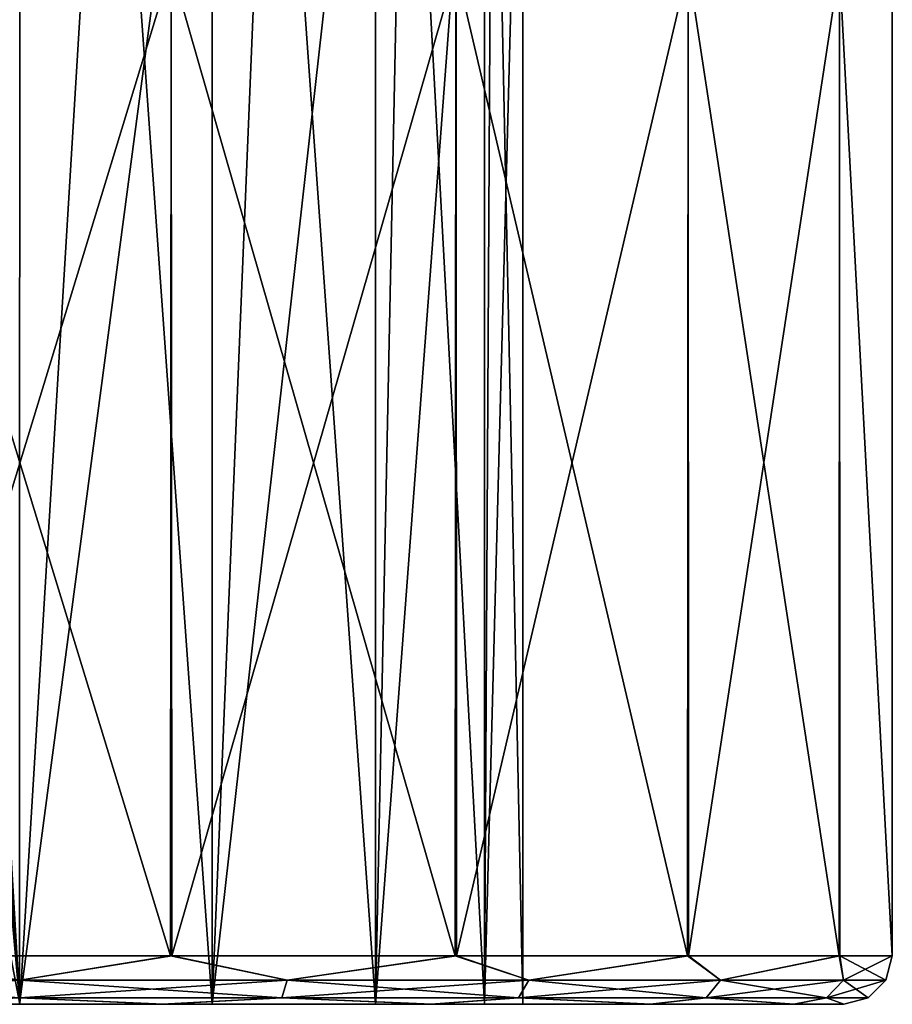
# Model space of a CAD drawing. Header units: millimetres. Extents: x -50 to 50, y -10.5 to 21.3.
# Tile 28 of 55: x 0 to 9, y -10.5 to -0.3. Entities that reach past the tile are written whole.
import ezdxf

# ---------------------------------------------------------------- set-up
doc = ezdxf.new("R2010")
doc.units = ezdxf.units.MM
doc.header["$LTSCALE"] = 65.185185
for name, color, linetype in [('144', 7, 'CONTINUOUS'), ('145', 7, 'CONTINUOUS'), ('146', 7, 'CONTINUOUS'), ('147', 7, 'CONTINUOUS'), ('156', 7, 'CONTINUOUS'), ('157', 7, 'CONTINUOUS'), ('158', 7, 'CONTINUOUS')]:
    doc.layers.add(name, color=color, linetype=linetype)

msp = doc.modelspace()

# ---------------------------------------------------------------- linework, layer by layer
at = {"layer": '144', "linetype": 'Continuous'}
for points in [[(1.554, -10, -8.865), (-1.57, -10, -8.862), (-1.563, 0.2, -8.863), (1.554, -10, -8.865)], [(1.563, 0.2, -8.863), (1.554, -10, -8.865), (-1.563, 0.2, -8.863), (1.563, 0.2, -8.863)], [(4.491, -10, -7.799), (1.554, -10, -8.865), (1.563, 0.2, -8.863), (4.491, -10, -7.799)], [(4.499, 0.2, -7.795), (4.491, -10, -7.799), (1.563, 0.2, -8.863), (4.499, 0.2, -7.795)], [(6.887, -10, -5.794), (4.491, -10, -7.799), (4.499, 0.2, -7.795), (6.887, -10, -5.794)], [(6.894, 0.2, -5.786), (6.887, -10, -5.794), (4.499, 0.2, -7.795), (6.894, 0.2, -5.786)], [(8.453, -10, -3.091), (6.887, -10, -5.794), (6.894, 0.2, -5.786), (8.453, -10, -3.091)], [(8.457, 0.2, -3.079), (8.453, -10, -3.091), (6.894, 0.2, -5.786), (8.457, 0.2, -3.079)], [(9, -10, -0.015), (8.453, -10, -3.091), (8.457, 0.2, -3.079), (9, -10, -0.015)], [(9, 0.2), (9, -10, -0.015), (8.457, 0.2, -3.079), (9, 0.2)], [(9, -10, -0.008), (9, -10, -0.015), (9, 0.2), (9, -10, -0.008)], [(9, -10), (9, -10, -0.008), (9, 0.2), (9, -10)]]:
    msp.add_3dface(points, dxfattribs=at)
at = {"layer": '145', "linetype": 'Continuous'}
for points in [[(-2.76, -10.25, -8.496), (-1.57, -10, -8.862), (0, -10.25, -8.933), (-2.76, -10.25, -8.496)], [(-1.57, -10, -8.862), (1.554, -10, -8.865), (0, -10.25, -8.933), (-1.57, -10, -8.862)], [(0, -10.25, -8.933), (1.554, -10, -8.865), (2.76, -10.25, -8.496), (0, -10.25, -8.933)], [(1.554, -10, -8.865), (4.491, -10, -7.799), (2.76, -10.25, -8.496), (1.554, -10, -8.865)], [(2.76, -10.25, -8.496), (4.491, -10, -7.799), (5.251, -10.25, -7.227), (2.76, -10.25, -8.496)], [(4.491, -10, -7.799), (6.887, -10, -5.794), (5.251, -10.25, -7.227), (4.491, -10, -7.799)], [(5.251, -10.25, -7.227), (6.887, -10, -5.794), (7.227, -10.25, -5.251), (5.251, -10.25, -7.227)], [(6.887, -10, -5.794), (8.453, -10, -3.091), (7.227, -10.25, -5.251), (6.887, -10, -5.794)], [(7.227, -10.25, -5.251), (8.453, -10, -3.091), (8.496, -10.25, -2.76), (7.227, -10.25, -5.251)], [(8.453, -10, -3.091), (9, -10, -0.015), (8.496, -10.25, -2.76), (8.453, -10, -3.091)], [(9, -10, -0.008), (9, -10), (8.496, -10.25, -2.76), (9, -10, -0.008)], [(9, -10), (8.933, -10.25), (8.496, -10.25, -2.76), (9, -10)], [(9, -10, -0.015), (9, -10, -0.008), (8.496, -10.25, -2.76), (9, -10, -0.015)], [(-2.704, -10.433, -8.322), (-2.76, -10.25, -8.496), (0, -10.25, -8.933), (-2.704, -10.433, -8.322)], [(0, -10.433, -8.75), (-2.704, -10.433, -8.322), (0, -10.25, -8.933), (0, -10.433, -8.75)], [(0, -10.433, -8.75), (0, -10.25, -8.933), (2.76, -10.25, -8.496), (0, -10.433, -8.75)], [(2.704, -10.433, -8.322), (0, -10.433, -8.75), (2.76, -10.25, -8.496), (2.704, -10.433, -8.322)], [(5.143, -10.433, -7.079), (2.704, -10.433, -8.322), (5.251, -10.25, -7.227), (5.143, -10.433, -7.079)], [(2.704, -10.433, -8.322), (2.76, -10.25, -8.496), (5.251, -10.25, -7.227), (2.704, -10.433, -8.322)], [(7.079, -10.433, -5.143), (5.143, -10.433, -7.079), (7.227, -10.25, -5.251), (7.079, -10.433, -5.143)], [(5.143, -10.433, -7.079), (5.251, -10.25, -7.227), (7.227, -10.25, -5.251), (5.143, -10.433, -7.079)], [(7.079, -10.433, -5.143), (7.227, -10.25, -5.251), (8.496, -10.25, -2.76), (7.079, -10.433, -5.143)], [(8.322, -10.433, -2.704), (7.079, -10.433, -5.143), (8.496, -10.25, -2.76), (8.322, -10.433, -2.704)], [(8.933, -10.25), (8.75, -10.433), (8.322, -10.433, -2.704), (8.933, -10.25)], [(8.933, -10.25), (8.322, -10.433, -2.704), (8.496, -10.25, -2.76), (8.933, -10.25)], [(0, -10.433, -8.75), (-1.483, -10.5, -8.37), (-2.704, -10.433, -8.322), (0, -10.433, -8.75)], [(1.468, -10.5, -8.372), (-1.483, -10.5, -8.37), (0, -10.433, -8.75), (1.468, -10.5, -8.372)], [(2.704, -10.433, -8.322), (1.468, -10.5, -8.372), (0, -10.433, -8.75), (2.704, -10.433, -8.322)], [(4.242, -10.5, -7.366), (1.468, -10.5, -8.372), (2.704, -10.433, -8.322), (4.242, -10.5, -7.366)], [(5.143, -10.433, -7.079), (4.242, -10.5, -7.366), (2.704, -10.433, -8.322), (5.143, -10.433, -7.079)], [(6.504, -10.5, -5.473), (4.242, -10.5, -7.366), (5.143, -10.433, -7.079), (6.504, -10.5, -5.473)], [(7.079, -10.433, -5.143), (6.504, -10.5, -5.473), (5.143, -10.433, -7.079), (7.079, -10.433, -5.143)], [(7.983, -10.5, -2.92), (6.504, -10.5, -5.473), (7.079, -10.433, -5.143), (7.983, -10.5, -2.92)], [(8.322, -10.433, -2.704), (7.983, -10.5, -2.92), (7.079, -10.433, -5.143), (8.322, -10.433, -2.704)], [(8.5, -10.5, -0.015), (7.983, -10.5, -2.92), (8.322, -10.433, -2.704), (8.5, -10.5, -0.015)], [(8.75, -10.433), (8.5, -10.5, -0.015), (8.322, -10.433, -2.704), (8.75, -10.433)], [(8.5, -10.5), (8.5, -10.5, -0.007), (8.75, -10.433), (8.5, -10.5)], [(8.5, -10.5, -0.007), (8.5, -10.5, -0.015), (8.75, -10.433), (8.5, -10.5, -0.007)]]:
    msp.add_3dface(points, dxfattribs=at)
at = {"layer": '146', "linetype": 'Continuous'}
for points in [[(-4.254, -10.5, -7.359), (6.504, -10.5, -5.473), (-6.513, -10.5, -5.462), (-4.254, -10.5, -7.359)], [(6.504, -10.5, -5.473), (0.001, -10.5, -5.19), (-6.513, -10.5, -5.462), (6.504, -10.5, -5.473)], [(0.001, -10.5, -5.19), (-1.985, -10.5, -4.795), (-6.513, -10.5, -5.462), (0.001, -10.5, -5.19)], [(-6.504, -10.5, 5.473), (-0.001, -10.5, 5.19), (6.513, -10.5, 5.462), (-6.504, -10.5, 5.473)], [(4.254, -10.5, 7.359), (-6.504, -10.5, 5.473), (6.513, -10.5, 5.462), (4.254, -10.5, 7.359)], [(-4.242, -10.5, 7.366), (-6.504, -10.5, 5.473), (4.254, -10.5, 7.359), (-4.242, -10.5, 7.366)], [(-1.483, -10.5, -8.37), (4.242, -10.5, -7.366), (-4.254, -10.5, -7.359), (-1.483, -10.5, -8.37)], [(4.242, -10.5, -7.366), (6.504, -10.5, -5.473), (-4.254, -10.5, -7.359), (4.242, -10.5, -7.366)], [(-1.468, -10.5, 8.372), (-4.242, -10.5, 7.366), (1.483, -10.5, 8.37), (-1.468, -10.5, 8.372)], [(1.483, -10.5, 8.37), (-4.242, -10.5, 7.366), (4.254, -10.5, 7.359), (1.483, -10.5, 8.37)], [(1.468, -10.5, -8.372), (4.242, -10.5, -7.366), (-1.483, -10.5, -8.37), (1.468, -10.5, -8.372)], [(-0.001, -10.5, 5.19), (1.985, -10.5, 4.795), (6.513, -10.5, 5.462), (-0.001, -10.5, 5.19)], [(1.985, -10.5, -4.795), (0.001, -10.5, -5.19), (6.504, -10.5, -5.473), (1.985, -10.5, -4.795)], [(1.985, -10.5, 4.795), (3.669, -10.5, 3.671), (6.513, -10.5, 5.462), (1.985, -10.5, 4.795)], [(3.669, -10.5, -3.671), (1.985, -10.5, -4.795), (7.983, -10.5, -2.92), (3.669, -10.5, -3.671)], [(7.983, -10.5, -2.92), (1.985, -10.5, -4.795), (6.504, -10.5, -5.473), (7.983, -10.5, -2.92)], [(3.669, -10.5, 3.671), (4.795, -10.5, 1.986), (7.988, -10.5, 2.906), (3.669, -10.5, 3.671)], [(6.513, -10.5, 5.462), (3.669, -10.5, 3.671), (7.988, -10.5, 2.906), (6.513, -10.5, 5.462)], [(4.795, -10.5, -1.987), (3.669, -10.5, -3.671), (7.983, -10.5, -2.92), (4.795, -10.5, -1.987)], [(8.5, -10.5, -0.015), (4.795, -10.5, -1.987), (7.983, -10.5, -2.92), (8.5, -10.5, -0.015)], [(8.5, -10.5, -0.007), (4.795, -10.5, -1.987), (8.5, -10.5, -0.015), (8.5, -10.5, -0.007)], [(8.5, -10.5), (4.795, -10.5, -1.987), (8.5, -10.5, -0.007), (8.5, -10.5)], [(4.795, -10.5, 1.986), (5.19, -10.5), (7.988, -10.5, 2.906), (4.795, -10.5, 1.986)], [(5.19, -10.5), (4.795, -10.5, -1.987), (8.5, -10.5), (5.19, -10.5)], [(7.988, -10.5, 2.906), (5.19, -10.5), (8.5, -10.5), (7.988, -10.5, 2.906)]]:
    msp.add_3dface(points, dxfattribs=at)
at = {"layer": '147', "linetype": 'Continuous'}
for points in [[(-0.887, 4.5, -5.114), (-0.887, 1.5, -5.114), (0.001, -10.5, -5.19), (-0.887, 4.5, -5.114)], [(0.913, 4.5, -5.109), (-0.887, 4.5, -5.114), (0.001, -10.5, -5.19), (0.913, 4.5, -5.109)], [(1.985, -10.5, -4.795), (0.913, 4.5, -5.109), (0.001, -10.5, -5.19), (1.985, -10.5, -4.795)], [(2.603, 4.5, -4.49), (0.913, 4.5, -5.109), (1.985, -10.5, -4.795), (2.603, 4.5, -4.49)], [(3.669, -10.5, -3.671), (2.603, 4.5, -4.49), (1.985, -10.5, -4.795), (3.669, -10.5, -3.671)], [(3.98, 4.5, -3.332), (2.603, 4.5, -4.49), (3.669, -10.5, -3.671), (3.98, 4.5, -3.332)], [(4.795, -10.5, -1.987), (3.98, 4.5, -3.332), (3.669, -10.5, -3.671), (4.795, -10.5, -1.987)], [(4.878, 4.5, -1.772), (3.98, 4.5, -3.332), (4.795, -10.5, -1.987), (4.878, 4.5, -1.772)], [(5.19, -10.5), (4.878, 4.5, -1.772), (4.795, -10.5, -1.987), (5.19, -10.5)], [(5.19, 4.5), (4.878, 4.5, -1.772), (5.19, -10.5), (5.19, 4.5)], [(-0.899, 1.5, -5.112), (-0.899, -0.5, -5.112), (0.001, -10.5, -5.19), (-0.899, 1.5, -5.112)], [(-0.893, 1.5, -5.113), (-0.899, 1.5, -5.112), (0.001, -10.5, -5.19), (-0.893, 1.5, -5.113)], [(-0.887, 1.5, -5.114), (-0.893, 1.5, -5.113), (0.001, -10.5, -5.19), (-0.887, 1.5, -5.114)], [(0.001, -10.5, -5.19), (-1.915, -0.5, -4.824), (-1.985, -10.5, -4.795), (0.001, -10.5, -5.19)], [(-0.899, -0.5, -5.112), (-1.915, -0.5, -4.824), (0.001, -10.5, -5.19), (-0.899, -0.5, -5.112)]]:
    msp.add_3dface(points, dxfattribs=at)
at = {"layer": '156', "linetype": 'Continuous'}
for points in [[(-1.985, -10.5, 4.795), (0.001, 4.5, 5.19), (-0.001, -10.5, 5.19), (-1.985, -10.5, 4.795)], [(-1.985, 4.5, 4.795), (0.001, 4.5, 5.19), (-1.985, -10.5, 4.795), (-1.985, 4.5, 4.795)], [(-0.001, -10.5, 5.19), (1.985, 4.5, 4.795), (1.985, -10.5, 4.795), (-0.001, -10.5, 5.19)], [(0.001, 4.5, 5.19), (1.985, 4.5, 4.795), (-0.001, -10.5, 5.19), (0.001, 4.5, 5.19)], [(1.985, -10.5, 4.795), (3.669, 4.5, 3.671), (3.669, -10.5, 3.671), (1.985, -10.5, 4.795)], [(1.985, 4.5, 4.795), (3.669, 4.5, 3.671), (1.985, -10.5, 4.795), (1.985, 4.5, 4.795)], [(3.669, -10.5, 3.671), (4.795, 4.5, 1.987), (4.795, -10.5, 1.986), (3.669, -10.5, 3.671)], [(3.669, 4.5, 3.671), (4.795, 4.5, 1.987), (3.669, -10.5, 3.671), (3.669, 4.5, 3.671)], [(5.19, 4.5), (5.19, -10.5), (4.795, -10.5, 1.986), (5.19, 4.5)], [(4.795, 4.5, 1.987), (5.19, 4.5), (4.795, -10.5, 1.986), (4.795, 4.5, 1.987)]]:
    msp.add_3dface(points, dxfattribs=at)
at = {"layer": '157', "linetype": 'Continuous'}
for points in [[(0, -10.25, 8.933), (-1.554, -10, 8.865), (-2.76, -10.25, 8.496), (0, -10.25, 8.933)], [(1.57, -10, 8.862), (-1.554, -10, 8.865), (0, -10.25, 8.933), (1.57, -10, 8.862)], [(2.76, -10.25, 8.496), (1.57, -10, 8.862), (0, -10.25, 8.933), (2.76, -10.25, 8.496)], [(4.504, -10, 7.792), (1.57, -10, 8.862), (2.76, -10.25, 8.496), (4.504, -10, 7.792)], [(5.251, -10.25, 7.227), (4.504, -10, 7.792), (2.76, -10.25, 8.496), (5.251, -10.25, 7.227)], [(6.897, -10, 5.782), (4.504, -10, 7.792), (5.251, -10.25, 7.227), (6.897, -10, 5.782)], [(7.227, -10.25, 5.251), (6.897, -10, 5.782), (5.251, -10.25, 7.227), (7.227, -10.25, 5.251)], [(8.458, -10, 3.077), (6.897, -10, 5.782), (7.227, -10.25, 5.251), (8.458, -10, 3.077)], [(8.496, -10.25, 2.76), (8.458, -10, 3.077), (7.227, -10.25, 5.251), (8.496, -10.25, 2.76)], [(8.933, -10.25), (8.458, -10, 3.077), (8.496, -10.25, 2.76), (8.933, -10.25)], [(9, -10), (8.458, -10, 3.077), (8.933, -10.25), (9, -10)], [(0, -10.433, 8.75), (0, -10.25, 8.933), (-2.76, -10.25, 8.496), (0, -10.433, 8.75)], [(-2.704, -10.433, 8.322), (0, -10.433, 8.75), (-2.76, -10.25, 8.496), (-2.704, -10.433, 8.322)], [(2.704, -10.433, 8.322), (2.76, -10.25, 8.496), (0, -10.25, 8.933), (2.704, -10.433, 8.322)], [(0, -10.433, 8.75), (2.704, -10.433, 8.322), (0, -10.25, 8.933), (0, -10.433, 8.75)], [(2.704, -10.433, 8.322), (5.143, -10.433, 7.079), (2.76, -10.25, 8.496), (2.704, -10.433, 8.322)], [(5.143, -10.433, 7.079), (5.251, -10.25, 7.227), (2.76, -10.25, 8.496), (5.143, -10.433, 7.079)], [(5.143, -10.433, 7.079), (7.079, -10.433, 5.143), (5.251, -10.25, 7.227), (5.143, -10.433, 7.079)], [(7.079, -10.433, 5.143), (7.227, -10.25, 5.251), (5.251, -10.25, 7.227), (7.079, -10.433, 5.143)], [(7.079, -10.433, 5.143), (8.322, -10.433, 2.704), (7.227, -10.25, 5.251), (7.079, -10.433, 5.143)], [(8.322, -10.433, 2.704), (8.496, -10.25, 2.76), (7.227, -10.25, 5.251), (8.322, -10.433, 2.704)], [(8.322, -10.433, 2.704), (8.75, -10.433), (8.496, -10.25, 2.76), (8.322, -10.433, 2.704)], [(8.75, -10.433), (8.933, -10.25), (8.496, -10.25, 2.76), (8.75, -10.433)], [(-2.704, -10.433, 8.322), (-1.468, -10.5, 8.372), (0, -10.433, 8.75), (-2.704, -10.433, 8.322)], [(-1.468, -10.5, 8.372), (1.483, -10.5, 8.37), (0, -10.433, 8.75), (-1.468, -10.5, 8.372)], [(0, -10.433, 8.75), (1.483, -10.5, 8.37), (2.704, -10.433, 8.322), (0, -10.433, 8.75)], [(1.483, -10.5, 8.37), (4.254, -10.5, 7.359), (2.704, -10.433, 8.322), (1.483, -10.5, 8.37)], [(2.704, -10.433, 8.322), (4.254, -10.5, 7.359), (5.143, -10.433, 7.079), (2.704, -10.433, 8.322)], [(4.254, -10.5, 7.359), (6.513, -10.5, 5.462), (5.143, -10.433, 7.079), (4.254, -10.5, 7.359)], [(5.143, -10.433, 7.079), (6.513, -10.5, 5.462), (7.079, -10.433, 5.143), (5.143, -10.433, 7.079)], [(6.513, -10.5, 5.462), (7.988, -10.5, 2.906), (7.079, -10.433, 5.143), (6.513, -10.5, 5.462)], [(7.079, -10.433, 5.143), (7.988, -10.5, 2.906), (8.322, -10.433, 2.704), (7.079, -10.433, 5.143)], [(7.988, -10.5, 2.906), (8.5, -10.5), (8.322, -10.433, 2.704), (7.988, -10.5, 2.906)], [(8.322, -10.433, 2.704), (8.5, -10.5), (8.75, -10.433), (8.322, -10.433, 2.704)]]:
    msp.add_3dface(points, dxfattribs=at)
at = {"layer": '158', "linetype": 'Continuous'}
for points in [[(-1.563, 0.2, 8.863), (-1.554, -10, 8.865), (1.563, 0.2, 8.863), (-1.563, 0.2, 8.863)], [(-1.554, -10, 8.865), (1.57, -10, 8.862), (1.563, 0.2, 8.863), (-1.554, -10, 8.865)], [(1.563, 0.2, 8.863), (1.57, -10, 8.862), (4.5, 0.2, 7.794), (1.563, 0.2, 8.863)], [(1.57, -10, 8.862), (4.504, -10, 7.792), (4.5, 0.2, 7.794), (1.57, -10, 8.862)], [(4.5, 0.2, 7.794), (4.504, -10, 7.792), (6.894, 0.2, 5.786), (4.5, 0.2, 7.794)], [(4.504, -10, 7.792), (6.897, -10, 5.782), (6.894, 0.2, 5.786), (4.504, -10, 7.792)], [(6.894, 0.2, 5.786), (6.897, -10, 5.782), (8.457, 0.2, 3.079), (6.894, 0.2, 5.786)], [(6.897, -10, 5.782), (8.458, -10, 3.077), (8.457, 0.2, 3.079), (6.897, -10, 5.782)], [(9, -10), (9, 0.2), (8.457, 0.2, 3.079), (9, -10)], [(8.458, -10, 3.077), (9, -10), (8.457, 0.2, 3.079), (8.458, -10, 3.077)]]:
    msp.add_3dface(points, dxfattribs=at)

doc.saveas('drawing.dxf')
